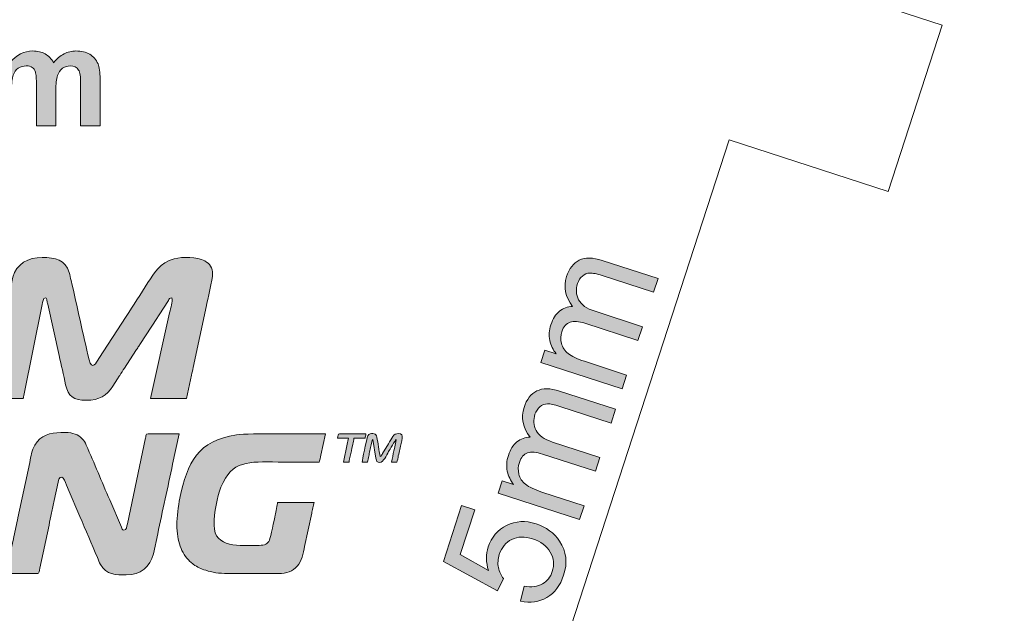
# Model space of a CAD drawing. Header units: millimetres. Extents: x 4 to 594, y -297 to -6.
# Tile 105 of 134: x 494 to 523, y -216 to -199. Entities that reach past the tile are written whole.
import ezdxf

# ---------------------------------------------------------------- set-up
doc = ezdxf.new("R2010")
doc.units = ezdxf.units.MM
doc.header["$MEASUREMENT"] = 0
doc.layers.add('Layer 1', color=7, linetype='Continuous', lineweight=0)

# ---------------------------------------------------------------- blocks, each defined once
blk = doc.blocks.new('Block_7')
at = {"layer": 'Layer 1', "true_color": 0x0d0a10, "transparency": 33554687}
h = blk.add_hatch(color=188, dxfattribs=at)
edge = h.paths.add_edge_path()
edge.add_spline(control_points=[(492.907, -209.912), (493.129, -209.912), (493.739, -209.923), (493.945, -209.914), (494.013, -209.91), (493.995, -209.891), (494.007, -209.825), (494.007, -209.825), (494.558, -207.103), (494.558, -207.103), (494.571, -207.039), (494.589, -206.899), (494.656, -206.899), (494.693, -206.899), (494.696, -206.943), (494.704, -206.981), (494.712, -207.022), (494.716, -207.048), (494.725, -207.089), (494.725, -207.089), (495.069, -208.624), (495.069, -208.624), (495.131, -208.913), (495.203, -209.204), (495.262, -209.501), (495.33, -209.846), (495.514, -209.966), (495.876, -209.966), (496.271, -209.966), (496.479, -209.823), (496.676, -209.545), (496.676, -209.545), (496.813, -209.326), (496.813, -209.326), (496.836, -209.286), (496.857, -209.256), (496.881, -209.221), (496.928, -209.15), (496.974, -209.076), (497.021, -209.005), (497.021, -209.005), (497.365, -208.474), (497.365, -208.474), (497.389, -208.437), (497.409, -208.407), (497.434, -208.37), (497.459, -208.332), (497.475, -208.303), (497.501, -208.264), (497.501, -208.264), (497.986, -207.518), (497.986, -207.518), (498.01, -207.477), (498.028, -207.452), (498.054, -207.413), (498.054, -207.413), (498.332, -206.979), (498.332, -206.979), (498.358, -206.937), (498.373, -206.901), (498.436, -206.899), (498.468, -207.035), (498.408, -207.173), (498.37, -207.352), (498.37, -207.352), (497.799, -209.912), (497.799, -209.912), (497.799, -209.912), (498.879, -209.912), (498.879, -209.912), (498.879, -209.912), (499.025, -209.217), (499.025, -209.217), (499.044, -209.133), (499.057, -209.065), (499.074, -208.984), (499.074, -208.984), (499.47, -207.134), (499.47, -207.134), (499.496, -207.014), (499.656, -206.3), (499.656, -206.197), (499.656, -205.998), (499.574, -205.878), (499.419, -205.797), (499.174, -205.671), (498.778, -205.66), (498.503, -205.735), (498.064, -205.855), (497.93, -206.136), (497.723, -206.446), (497.504, -206.774), (497.285, -207.138), (497.067, -207.463), (497.067, -207.463), (496.256, -208.716), (496.256, -208.716), (496.175, -208.843), (496.046, -209.086), (495.965, -208.755), (495.777, -207.983), (495.608, -207.157), (495.425, -206.379), (495.406, -206.298), (495.392, -206.214), (495.37, -206.142), (495.258, -205.773), (494.955, -205.69), (494.559, -205.69), (494.147, -205.69), (493.789, -205.884), (493.684, -206.283), (493.684, -206.283), (493.425, -207.493), (493.425, -207.493), (493.377, -207.693), (493.343, -207.898), (493.295, -208.098), (493.272, -208.196), (493.251, -208.304), (493.232, -208.401), (493.211, -208.503), (493.187, -208.604), (493.167, -208.704), (493.167, -208.704), (492.907, -209.912), (492.907, -209.912)], knot_values=[0, 0, 0, 0, 1, 1, 1, 2, 2, 2, 3, 3, 3, 4, 4, 4, 5, 5, 5, 6, 6, 6, 7, 7, 7, 8, 8, 8, 9, 9, 9, 10, 10, 10, 11, 11, 11, 12, 12, 12, 13, 13, 13, 14, 14, 14, 15, 15, 15, 16, 16, 16, 17, 17, 17, 18, 18, 18, 19, 19, 19, 20, 20, 20, 21, 21, 21, 22, 22, 22, 23, 23, 23, 24, 24, 24, 25, 25, 25, 26, 26, 26, 27, 27, 27, 28, 28, 28, 29, 29, 29, 30, 30, 30, 31, 31, 31, 32, 32, 32, 33, 33, 33, 34, 34, 34, 35, 35, 35, 36, 36, 36, 37, 37, 37, 38, 38, 38, 39, 39, 39, 40, 40, 40, 41, 41, 41, 42, 42, 42, 42], degree=3, periodic=0)
h = blk.add_hatch(color=188, dxfattribs=at)
edge = h.paths.add_edge_path()
edge.add_spline(control_points=[(493.49, -215.15), (493.49, -215.15), (494.429, -215.15), (494.429, -215.15), (494.472, -215.15), (494.471, -215.078), (494.49, -214.994), (494.49, -214.994), (494.765, -213.704), (494.765, -213.704), (494.789, -213.583), (494.818, -213.463), (494.842, -213.339), (494.866, -213.219), (494.893, -213.091), (494.922, -212.964), (494.922, -212.964), (495.04, -212.413), (495.04, -212.413), (495.048, -212.377), (495.049, -212.357), (495.063, -212.328), (495.167, -212.114), (495.293, -212.515), (495.341, -212.629), (495.341, -212.629), (495.689, -213.447), (495.689, -213.447), (495.864, -213.84), (496.038, -214.278), (496.212, -214.675), (496.24, -214.74), (496.267, -214.813), (496.301, -214.877), (496.473, -215.196), (496.768, -215.193), (497.075, -215.193), (497.5, -215.193), (497.793, -214.95), (497.888, -214.559), (497.888, -214.559), (498.014, -213.961), (498.014, -213.961), (498.153, -213.27), (498.32, -212.569), (498.459, -211.879), (498.459, -211.879), (498.652, -210.971), (498.652, -210.971), (498.598, -210.971), (497.703, -210.957), (497.679, -210.981), (497.666, -210.993), (497.654, -211.075), (497.65, -211.092), (497.65, -211.092), (497.107, -213.659), (497.107, -213.659), (497.089, -213.745), (497.082, -213.854), (497, -213.854), (496.957, -213.854), (496.941, -213.8), (496.927, -213.765), (496.927, -213.765), (496.578, -212.947), (496.578, -212.947), (496.341, -212.407), (496.118, -211.849), (495.88, -211.313), (495.837, -211.215), (495.821, -211.179), (495.75, -211.108), (495.688, -211.046), (495.633, -211.012), (495.543, -210.98), (495.463, -210.951), (495.372, -210.928), (495.261, -210.927), (495.261, -210.927), (495.121, -210.927), (495.121, -210.927), (494.789, -210.944), (494.529, -210.997), (494.338, -211.311), (494.25, -211.456), (494.229, -211.64), (494.187, -211.83), (494.187, -211.83), (493.834, -213.486), (493.834, -213.486), (493.798, -213.669), (493.754, -213.856), (493.717, -214.039), (493.698, -214.134), (493.49, -215.061), (493.49, -215.15)], knot_values=[0, 0, 0, 0, 1, 1, 1, 2, 2, 2, 3, 3, 3, 4, 4, 4, 5, 5, 5, 6, 6, 6, 7, 7, 7, 8, 8, 8, 9, 9, 9, 10, 10, 10, 11, 11, 11, 12, 12, 12, 13, 13, 13, 14, 14, 14, 15, 15, 15, 16, 16, 16, 17, 17, 17, 18, 18, 18, 19, 19, 19, 20, 20, 20, 21, 21, 21, 22, 22, 22, 23, 23, 23, 24, 24, 24, 25, 25, 25, 26, 26, 26, 27, 27, 27, 28, 28, 28, 29, 29, 29, 30, 30, 30, 31, 31, 31, 32, 32, 32, 32], degree=3, periodic=0)
h = blk.add_hatch(color=188, dxfattribs=at)
edge = h.paths.add_edge_path()
edge.add_spline(control_points=[(498.587, -213.703), (498.587, -213.805), (498.599, -213.945), (498.615, -214.043), (498.633, -214.159), (498.654, -214.237), (498.688, -214.336), (498.745, -214.504), (498.85, -214.672), (498.979, -214.791), (499, -214.811), (499.005, -214.811), (499.027, -214.829), (499.051, -214.85), (499.05, -214.854), (499.079, -214.874), (499.214, -214.967), (499.296, -215.003), (499.45, -215.054), (499.632, -215.115), (499.855, -215.15), (500.099, -215.15), (500.099, -215.15), (501.622, -215.15), (501.622, -215.15), (501.871, -215.15), (502.039, -215.084), (502.192, -214.921), (502.315, -214.789), (502.367, -214.545), (502.407, -214.337), (502.407, -214.337), (502.618, -213.349), (502.618, -213.349), (502.628, -213.298), (502.641, -213.248), (502.652, -213.189), (502.662, -213.139), (502.674, -213.058), (502.691, -213.023), (502.691, -213.023), (501.6, -213.023), (501.6, -213.023), (501.6, -213.077), (501.541, -213.324), (501.526, -213.402), (501.501, -213.524), (501.389, -214.071), (501.355, -214.149), (501.305, -214.265), (501.21, -214.308), (501.049, -214.308), (500.48, -214.308), (499.7, -214.401), (499.7, -213.703), (499.7, -213.317), (499.784, -212.872), (499.905, -212.569), (500.233, -211.747), (500.722, -211.813), (501.611, -211.813), (502.021, -211.813), (502.432, -211.813), (502.842, -211.813), (502.859, -211.779), (502.88, -211.664), (502.89, -211.612), (502.89, -211.612), (503.026, -210.971), (503.026, -210.971), (502.556, -210.971), (500.756, -210.947), (500.368, -211.002), (499.226, -211.164), (498.891, -211.832), (498.678, -212.897), (498.631, -213.133), (498.587, -213.453), (498.587, -213.703)], knot_values=[0, 0, 0, 0, 1, 1, 1, 2, 2, 2, 3, 3, 3, 4, 4, 4, 5, 5, 5, 6, 6, 6, 7, 7, 7, 8, 8, 8, 9, 9, 9, 10, 10, 10, 11, 11, 11, 12, 12, 12, 13, 13, 13, 14, 14, 14, 15, 15, 15, 16, 16, 16, 17, 17, 17, 18, 18, 18, 19, 19, 19, 20, 20, 20, 21, 21, 21, 22, 22, 22, 23, 23, 23, 24, 24, 24, 25, 25, 25, 26, 26, 26, 26], degree=3, periodic=0)
h = blk.add_hatch(color=188, dxfattribs=at)
edge = h.paths.add_edge_path()
edge.add_spline(control_points=[(503.393, -211.1), (503.393, -211.1), (503.717, -211.1), (503.717, -211.1), (503.712, -211.158), (503.692, -211.217), (503.68, -211.279), (503.68, -211.279), (503.566, -211.813), (503.566, -211.813), (503.566, -211.813), (503.739, -211.813), (503.739, -211.813), (503.739, -211.754), (503.827, -211.373), (503.846, -211.283), (503.857, -211.225), (503.879, -211.164), (503.879, -211.1), (503.879, -211.1), (504.214, -211.1), (504.214, -211.1), (504.218, -211.054), (504.234, -211.02), (504.235, -210.971), (504.235, -210.971), (503.447, -210.971), (503.447, -210.971), (503.404, -210.971), (503.41, -211.027), (503.393, -211.1)], knot_values=[0, 0, 0, 0, 1, 1, 1, 2, 2, 2, 3, 3, 3, 4, 4, 4, 5, 5, 5, 6, 6, 6, 7, 7, 7, 8, 8, 8, 9, 9, 9, 10, 10, 10, 10], degree=3, periodic=0)
h = blk.add_hatch(color=188, dxfattribs=at)
edge = h.paths.add_edge_path()
edge.add_spline(control_points=[(504.127, -211.813), (504.127, -211.813), (504.289, -211.813), (504.289, -211.813), (504.293, -211.764), (504.312, -211.692), (504.323, -211.641), (504.334, -211.585), (504.346, -211.535), (504.359, -211.472), (504.371, -211.411), (504.384, -211.354), (504.395, -211.303), (504.41, -211.23), (504.409, -211.167), (504.441, -211.143), (504.441, -211.143), (504.538, -211.694), (504.538, -211.694), (504.554, -211.795), (504.566, -211.824), (504.657, -211.824), (504.76, -211.824), (504.848, -211.618), (504.918, -211.502), (504.951, -211.446), (505.111, -211.167), (505.143, -211.143), (505.143, -211.199), (505.09, -211.413), (505.076, -211.476), (505.05, -211.584), (505.028, -211.702), (505.002, -211.813), (505.002, -211.813), (505.164, -211.813), (505.164, -211.813), (505.179, -211.781), (505.199, -211.675), (505.208, -211.63), (505.222, -211.565), (505.237, -211.5), (505.25, -211.434), (505.299, -211.186), (505.404, -210.96), (505.218, -210.96), (505.059, -210.96), (505.015, -211.098), (504.912, -211.27), (504.912, -211.27), (504.738, -211.56), (504.738, -211.56), (504.718, -211.593), (504.705, -211.637), (504.667, -211.651), (504.626, -211.473), (504.601, -211.232), (504.566, -211.072), (504.56, -211.045), (504.55, -211.012), (504.535, -210.995), (504.502, -210.958), (504.321, -210.905), (504.276, -211.087), (504.253, -211.182), (504.127, -211.753), (504.127, -211.813)], knot_values=[0, 0, 0, 0, 1, 1, 1, 2, 2, 2, 3, 3, 3, 4, 4, 4, 5, 5, 5, 6, 6, 6, 7, 7, 7, 8, 8, 8, 9, 9, 9, 10, 10, 10, 11, 11, 11, 12, 12, 12, 13, 13, 13, 14, 14, 14, 15, 15, 15, 16, 16, 16, 17, 17, 17, 18, 18, 18, 19, 19, 19, 20, 20, 20, 21, 21, 21, 22, 22, 22, 22], degree=3, periodic=0)
at = {"layer": 'Layer 1'}
for points, knots in [([(492.907, -209.912), (493.129, -209.912), (493.739, -209.923), (493.945, -209.914), (494.013, -209.91), (493.995, -209.891), (494.007, -209.825), (494.007, -209.825), (494.558, -207.103), (494.558, -207.103), (494.571, -207.039), (494.589, -206.899), (494.656, -206.899), (494.693, -206.899), (494.696, -206.943), (494.704, -206.981), (494.712, -207.022), (494.716, -207.048), (494.725, -207.089), (494.725, -207.089), (495.069, -208.624), (495.069, -208.624), (495.131, -208.913), (495.203, -209.204), (495.262, -209.501), (495.33, -209.846), (495.514, -209.966), (495.876, -209.966), (496.271, -209.966), (496.479, -209.823), (496.676, -209.545), (496.676, -209.545), (496.813, -209.326), (496.813, -209.326), (496.836, -209.286), (496.857, -209.256), (496.881, -209.221), (496.928, -209.15), (496.974, -209.076), (497.021, -209.005), (497.021, -209.005), (497.365, -208.474), (497.365, -208.474), (497.389, -208.437), (497.409, -208.407), (497.434, -208.37), (497.459, -208.332), (497.475, -208.303), (497.501, -208.264), (497.501, -208.264), (497.986, -207.518), (497.986, -207.518), (498.01, -207.477), (498.028, -207.452), (498.054, -207.413), (498.054, -207.413), (498.332, -206.979), (498.332, -206.979), (498.358, -206.937), (498.373, -206.901), (498.436, -206.899), (498.468, -207.035), (498.408, -207.173), (498.37, -207.352), (498.37, -207.352), (497.799, -209.912), (497.799, -209.912), (497.799, -209.912), (498.879, -209.912), (498.879, -209.912), (498.879, -209.912), (499.025, -209.217), (499.025, -209.217), (499.044, -209.133), (499.057, -209.065), (499.074, -208.984), (499.074, -208.984), (499.47, -207.134), (499.47, -207.134), (499.496, -207.014), (499.656, -206.3), (499.656, -206.197), (499.656, -205.998), (499.574, -205.878), (499.419, -205.797), (499.174, -205.671), (498.778, -205.66), (498.503, -205.735), (498.064, -205.855), (497.93, -206.136), (497.723, -206.446), (497.504, -206.774), (497.285, -207.138), (497.067, -207.463), (497.067, -207.463), (496.256, -208.716), (496.256, -208.716), (496.175, -208.843), (496.046, -209.086), (495.965, -208.755), (495.777, -207.983), (495.608, -207.157), (495.425, -206.379), (495.406, -206.298), (495.392, -206.214), (495.37, -206.142), (495.258, -205.773), (494.955, -205.69), (494.559, -205.69), (494.147, -205.69), (493.789, -205.884), (493.684, -206.283), (493.684, -206.283), (493.425, -207.493), (493.425, -207.493), (493.377, -207.693), (493.343, -207.898), (493.295, -208.098), (493.272, -208.196), (493.251, -208.304), (493.232, -208.401), (493.211, -208.503), (493.187, -208.604), (493.167, -208.704), (493.167, -208.704), (492.907, -209.912), (492.907, -209.912)], [0, 0, 0, 0, 1, 1, 1, 2, 2, 2, 3, 3, 3, 4, 4, 4, 5, 5, 5, 6, 6, 6, 7, 7, 7, 8, 8, 8, 9, 9, 9, 10, 10, 10, 11, 11, 11, 12, 12, 12, 13, 13, 13, 14, 14, 14, 15, 15, 15, 16, 16, 16, 17, 17, 17, 18, 18, 18, 19, 19, 19, 20, 20, 20, 21, 21, 21, 22, 22, 22, 23, 23, 23, 24, 24, 24, 25, 25, 25, 26, 26, 26, 27, 27, 27, 28, 28, 28, 29, 29, 29, 30, 30, 30, 31, 31, 31, 32, 32, 32, 33, 33, 33, 34, 34, 34, 35, 35, 35, 36, 36, 36, 37, 37, 37, 38, 38, 38, 39, 39, 39, 40, 40, 40, 41, 41, 41, 42, 42, 42, 42]), ([(493.49, -215.15), (493.49, -215.15), (494.429, -215.15), (494.429, -215.15), (494.472, -215.15), (494.471, -215.078), (494.49, -214.994), (494.49, -214.994), (494.765, -213.704), (494.765, -213.704), (494.789, -213.583), (494.818, -213.463), (494.842, -213.339), (494.866, -213.219), (494.893, -213.091), (494.922, -212.964), (494.922, -212.964), (495.04, -212.413), (495.04, -212.413), (495.048, -212.377), (495.049, -212.357), (495.063, -212.328), (495.167, -212.114), (495.293, -212.515), (495.341, -212.629), (495.341, -212.629), (495.689, -213.447), (495.689, -213.447), (495.864, -213.84), (496.038, -214.278), (496.212, -214.675), (496.24, -214.74), (496.267, -214.813), (496.301, -214.877), (496.473, -215.196), (496.768, -215.193), (497.075, -215.193), (497.5, -215.193), (497.793, -214.95), (497.888, -214.559), (497.888, -214.559), (498.014, -213.961), (498.014, -213.961), (498.153, -213.27), (498.32, -212.569), (498.459, -211.879), (498.459, -211.879), (498.652, -210.971), (498.652, -210.971), (498.598, -210.971), (497.703, -210.957), (497.679, -210.981), (497.666, -210.993), (497.654, -211.075), (497.65, -211.092), (497.65, -211.092), (497.107, -213.659), (497.107, -213.659), (497.089, -213.745), (497.082, -213.854), (497, -213.854), (496.957, -213.854), (496.941, -213.8), (496.927, -213.765), (496.927, -213.765), (496.578, -212.947), (496.578, -212.947), (496.341, -212.407), (496.118, -211.849), (495.88, -211.313), (495.837, -211.215), (495.821, -211.179), (495.75, -211.108), (495.688, -211.046), (495.633, -211.012), (495.543, -210.98), (495.463, -210.951), (495.372, -210.928), (495.261, -210.927), (495.261, -210.927), (495.121, -210.927), (495.121, -210.927), (494.789, -210.944), (494.529, -210.997), (494.338, -211.311), (494.25, -211.456), (494.229, -211.64), (494.187, -211.83), (494.187, -211.83), (493.834, -213.486), (493.834, -213.486), (493.798, -213.669), (493.754, -213.856), (493.717, -214.039), (493.698, -214.134), (493.49, -215.061), (493.49, -215.15)], [0, 0, 0, 0, 1, 1, 1, 2, 2, 2, 3, 3, 3, 4, 4, 4, 5, 5, 5, 6, 6, 6, 7, 7, 7, 8, 8, 8, 9, 9, 9, 10, 10, 10, 11, 11, 11, 12, 12, 12, 13, 13, 13, 14, 14, 14, 15, 15, 15, 16, 16, 16, 17, 17, 17, 18, 18, 18, 19, 19, 19, 20, 20, 20, 21, 21, 21, 22, 22, 22, 23, 23, 23, 24, 24, 24, 25, 25, 25, 26, 26, 26, 27, 27, 27, 28, 28, 28, 29, 29, 29, 30, 30, 30, 31, 31, 31, 32, 32, 32, 32]), ([(498.587, -213.703), (498.587, -213.805), (498.599, -213.945), (498.615, -214.043), (498.633, -214.159), (498.654, -214.237), (498.688, -214.336), (498.745, -214.504), (498.85, -214.672), (498.979, -214.791), (499, -214.811), (499.005, -214.811), (499.027, -214.829), (499.051, -214.85), (499.05, -214.854), (499.079, -214.874), (499.214, -214.967), (499.296, -215.003), (499.45, -215.054), (499.632, -215.115), (499.855, -215.15), (500.099, -215.15), (500.099, -215.15), (501.622, -215.15), (501.622, -215.15), (501.871, -215.15), (502.039, -215.084), (502.192, -214.921), (502.315, -214.789), (502.367, -214.545), (502.407, -214.337), (502.407, -214.337), (502.618, -213.349), (502.618, -213.349), (502.628, -213.298), (502.641, -213.248), (502.652, -213.189), (502.662, -213.139), (502.674, -213.058), (502.691, -213.023), (502.691, -213.023), (501.6, -213.023), (501.6, -213.023), (501.6, -213.077), (501.541, -213.324), (501.526, -213.402), (501.501, -213.524), (501.389, -214.071), (501.355, -214.149), (501.305, -214.265), (501.21, -214.308), (501.049, -214.308), (500.48, -214.308), (499.7, -214.401), (499.7, -213.703), (499.7, -213.317), (499.784, -212.872), (499.905, -212.569), (500.233, -211.747), (500.722, -211.813), (501.611, -211.813), (502.021, -211.813), (502.432, -211.813), (502.842, -211.813), (502.859, -211.779), (502.88, -211.664), (502.89, -211.612), (502.89, -211.612), (503.026, -210.971), (503.026, -210.971), (502.556, -210.971), (500.756, -210.947), (500.368, -211.002), (499.226, -211.164), (498.891, -211.832), (498.678, -212.897), (498.631, -213.133), (498.587, -213.453), (498.587, -213.703)], [0, 0, 0, 0, 1, 1, 1, 2, 2, 2, 3, 3, 3, 4, 4, 4, 5, 5, 5, 6, 6, 6, 7, 7, 7, 8, 8, 8, 9, 9, 9, 10, 10, 10, 11, 11, 11, 12, 12, 12, 13, 13, 13, 14, 14, 14, 15, 15, 15, 16, 16, 16, 17, 17, 17, 18, 18, 18, 19, 19, 19, 20, 20, 20, 21, 21, 21, 22, 22, 22, 23, 23, 23, 24, 24, 24, 25, 25, 25, 26, 26, 26, 26]), ([(503.393, -211.1), (503.393, -211.1), (503.717, -211.1), (503.717, -211.1), (503.712, -211.158), (503.692, -211.217), (503.68, -211.279), (503.68, -211.279), (503.566, -211.813), (503.566, -211.813), (503.566, -211.813), (503.739, -211.813), (503.739, -211.813), (503.739, -211.754), (503.827, -211.373), (503.846, -211.283), (503.857, -211.225), (503.879, -211.164), (503.879, -211.1), (503.879, -211.1), (504.214, -211.1), (504.214, -211.1), (504.218, -211.054), (504.234, -211.02), (504.235, -210.971), (504.235, -210.971), (503.447, -210.971), (503.447, -210.971), (503.404, -210.971), (503.41, -211.027), (503.393, -211.1)], [0, 0, 0, 0, 1, 1, 1, 2, 2, 2, 3, 3, 3, 4, 4, 4, 5, 5, 5, 6, 6, 6, 7, 7, 7, 8, 8, 8, 9, 9, 9, 10, 10, 10, 10]), ([(504.127, -211.813), (504.127, -211.813), (504.289, -211.813), (504.289, -211.813), (504.293, -211.764), (504.312, -211.692), (504.323, -211.641), (504.334, -211.585), (504.346, -211.535), (504.359, -211.472), (504.371, -211.411), (504.384, -211.354), (504.395, -211.303), (504.41, -211.23), (504.409, -211.167), (504.441, -211.143), (504.441, -211.143), (504.538, -211.694), (504.538, -211.694), (504.554, -211.795), (504.566, -211.824), (504.657, -211.824), (504.76, -211.824), (504.848, -211.618), (504.918, -211.502), (504.951, -211.446), (505.111, -211.167), (505.143, -211.143), (505.143, -211.199), (505.09, -211.413), (505.076, -211.476), (505.05, -211.584), (505.028, -211.702), (505.002, -211.813), (505.002, -211.813), (505.164, -211.813), (505.164, -211.813), (505.179, -211.781), (505.199, -211.675), (505.208, -211.63), (505.222, -211.565), (505.237, -211.5), (505.25, -211.434), (505.299, -211.186), (505.404, -210.96), (505.218, -210.96), (505.059, -210.96), (505.015, -211.098), (504.912, -211.27), (504.912, -211.27), (504.738, -211.56), (504.738, -211.56), (504.718, -211.593), (504.705, -211.637), (504.667, -211.651), (504.626, -211.473), (504.601, -211.232), (504.566, -211.072), (504.56, -211.045), (504.55, -211.012), (504.535, -210.995), (504.502, -210.958), (504.321, -210.905), (504.276, -211.087), (504.253, -211.182), (504.127, -211.753), (504.127, -211.813)], [0, 0, 0, 0, 1, 1, 1, 2, 2, 2, 3, 3, 3, 4, 4, 4, 5, 5, 5, 6, 6, 6, 7, 7, 7, 8, 8, 8, 9, 9, 9, 10, 10, 10, 11, 11, 11, 12, 12, 12, 13, 13, 13, 14, 14, 14, 15, 15, 15, 16, 16, 16, 17, 17, 17, 18, 18, 18, 19, 19, 19, 20, 20, 20, 21, 21, 21, 22, 22, 22, 22])]:
    blk.add_open_spline(points, degree=3, knots=knots, dxfattribs=at)
blk = doc.blocks.new('Block_6')
at = {"layer": 'Layer 1'}
blk.add_blockref('Block_7', (0, 0), dxfattribs=at)
blk = doc.blocks.new('Block_5')
at = {"layer": 'Layer 1', "true_color": 0x2c2a29, "transparency": 33554687}
h = blk.add_hatch(color=250, dxfattribs=at)
edge = h.paths.add_edge_path()
edge.add_spline(control_points=[(493.064, -199.56), (493.064, -199.56), (493.598, -199.56), (493.598, -199.56), (493.598, -199.56), (493.598, -199.86), (493.598, -199.86), (493.789, -199.629), (494.017, -199.513), (494.281, -199.513), (494.422, -199.513), (494.544, -199.542), (494.647, -199.6), (494.751, -199.658), (494.835, -199.746), (494.901, -199.863), (494.998, -199.746), (495.102, -199.658), (495.213, -199.6), (495.325, -199.542), (495.444, -199.513), (495.571, -199.513), (495.732, -199.513), (495.868, -199.546), (495.98, -199.611), (496.092, -199.677), (496.175, -199.773), (496.23, -199.9), (496.27, -199.993), (496.29, -200.145), (496.29, -200.354), (496.29, -200.354), (496.29, -201.757), (496.29, -201.757), (496.29, -201.757), (495.71, -201.757), (495.71, -201.757), (495.71, -201.757), (495.71, -200.503), (495.71, -200.503), (495.71, -200.285), (495.69, -200.145), (495.65, -200.082), (495.597, -200), (495.513, -199.958), (495.402, -199.958), (495.321, -199.958), (495.244, -199.983), (495.172, -200.032), (495.101, -200.082), (495.048, -200.155), (495.017, -200.25), (494.985, -200.346), (494.969, -200.497), (494.969, -200.704), (494.969, -200.704), (494.969, -201.757), (494.969, -201.757), (494.969, -201.757), (494.389, -201.757), (494.389, -201.757), (494.389, -201.757), (494.389, -200.555), (494.389, -200.555), (494.389, -200.342), (494.379, -200.203), (494.358, -200.142), (494.338, -200.08), (494.306, -200.033), (494.262, -200.003), (494.219, -199.973), (494.16, -199.958), (494.086, -199.958), (493.996, -199.958), (493.916, -199.982), (493.845, -200.03), (493.773, -200.079), (493.722, -200.148), (493.691, -200.239), (493.66, -200.33), (493.644, -200.481), (493.644, -200.691), (493.644, -200.691), (493.644, -201.757), (493.644, -201.757), (493.644, -201.757), (493.064, -201.757), (493.064, -201.757), (493.064, -201.757), (493.064, -199.56), (493.064, -199.56)], knot_values=[0, 0, 0, 0, 1, 1, 1, 2, 2, 2, 3, 3, 3, 4, 4, 4, 5, 5, 5, 6, 6, 6, 7, 7, 7, 8, 8, 8, 9, 9, 9, 10, 10, 10, 11, 11, 11, 12, 12, 12, 13, 13, 13, 14, 14, 14, 15, 15, 15, 16, 16, 16, 17, 17, 17, 18, 18, 18, 19, 19, 19, 20, 20, 20, 21, 21, 21, 22, 22, 22, 23, 23, 23, 24, 24, 24, 25, 25, 25, 26, 26, 26, 27, 27, 27, 28, 28, 28, 29, 29, 29, 30, 30, 30, 30], degree=3, periodic=0)
at = {"layer": 'Layer 1', "true_color": 0x010101, "transparency": 33554687}
h = blk.add_hatch(color=18, dxfattribs=at)
edge = h.paths.add_edge_path()
edge.add_spline(control_points=[(511.9, -209.623), (511.9, -209.623), (509.464, -208.831), (509.464, -208.831), (509.464, -208.831), (509.584, -208.462), (509.584, -208.462), (509.584, -208.462), (509.926, -208.573), (509.926, -208.573), (509.832, -208.458), (509.769, -208.325), (509.737, -208.175), (509.706, -208.024), (509.717, -207.868), (509.77, -207.706), (509.828, -207.526), (509.914, -207.39), (510.026, -207.298), (510.138, -207.208), (510.269, -207.16), (510.42, -207.157), (510.198, -206.871), (510.137, -206.575), (510.237, -206.265), (510.316, -206.024), (510.443, -205.86), (510.619, -205.774), (510.795, -205.687), (511.022, -205.689), (511.301, -205.78), (511.301, -205.78), (512.972, -206.323), (512.972, -206.323), (512.972, -206.323), (512.839, -206.733), (512.839, -206.733), (512.839, -206.733), (511.305, -206.235), (511.305, -206.235), (511.139, -206.181), (511.017, -206.156), (510.935, -206.159), (510.854, -206.162), (510.78, -206.191), (510.712, -206.247), (510.645, -206.303), (510.596, -206.379), (510.566, -206.474), (510.51, -206.645), (510.52, -206.805), (510.598, -206.956), (510.675, -207.106), (510.839, -207.222), (511.089, -207.303), (511.089, -207.303), (512.504, -207.763), (512.504, -207.763), (512.504, -207.763), (512.37, -208.176), (512.37, -208.176), (512.37, -208.176), (510.788, -207.661), (510.788, -207.661), (510.604, -207.602), (510.456, -207.591), (510.342, -207.628), (510.229, -207.666), (510.147, -207.761), (510.097, -207.914), (510.059, -208.03), (510.055, -208.147), (510.084, -208.266), (510.114, -208.384), (510.179, -208.485), (510.283, -208.568), (510.386, -208.65), (510.549, -208.727), (510.77, -208.8), (510.77, -208.8), (512.034, -209.21), (512.034, -209.21), (512.034, -209.21), (511.9, -209.623), (511.9, -209.623)], knot_values=[0, 0, 0, 0, 1, 1, 1, 2, 2, 2, 3, 3, 3, 4, 4, 4, 5, 5, 5, 6, 6, 6, 7, 7, 7, 8, 8, 8, 9, 9, 9, 10, 10, 10, 11, 11, 11, 12, 12, 12, 13, 13, 13, 14, 14, 14, 15, 15, 15, 16, 16, 16, 17, 17, 17, 18, 18, 18, 19, 19, 19, 20, 20, 20, 21, 21, 21, 22, 22, 22, 23, 23, 23, 24, 24, 24, 25, 25, 25, 26, 26, 26, 27, 27, 27, 28, 28, 28, 28], degree=3, periodic=0)
h = blk.add_hatch(color=18, dxfattribs=at)
edge = h.paths.add_edge_path()
edge.add_spline(control_points=[(510.629, -213.536), (510.629, -213.536), (508.193, -212.744), (508.193, -212.744), (508.193, -212.744), (508.313, -212.375), (508.313, -212.375), (508.313, -212.375), (508.655, -212.486), (508.655, -212.486), (508.561, -212.371), (508.497, -212.237), (508.466, -212.088), (508.435, -211.937), (508.446, -211.781), (508.498, -211.619), (508.557, -211.438), (508.642, -211.302), (508.754, -211.211), (508.867, -211.121), (508.998, -211.073), (509.148, -211.07), (508.926, -210.784), (508.865, -210.488), (508.966, -210.178), (509.045, -209.937), (509.172, -209.773), (509.348, -209.687), (509.524, -209.599), (509.751, -209.602), (510.029, -209.692), (510.029, -209.692), (511.701, -210.236), (511.701, -210.236), (511.701, -210.236), (511.568, -210.646), (511.568, -210.646), (511.568, -210.646), (510.033, -210.148), (510.033, -210.148), (509.868, -210.093), (509.745, -210.069), (509.664, -210.072), (509.582, -210.074), (509.508, -210.104), (509.441, -210.16), (509.374, -210.216), (509.325, -210.292), (509.294, -210.386), (509.238, -210.558), (509.249, -210.718), (509.326, -210.869), (509.404, -211.018), (509.568, -211.134), (509.818, -211.216), (509.818, -211.216), (511.233, -211.675), (511.233, -211.675), (511.233, -211.675), (511.099, -212.088), (511.099, -212.088), (511.099, -212.088), (509.516, -211.574), (509.516, -211.574), (509.333, -211.515), (509.185, -211.503), (509.071, -211.541), (508.958, -211.578), (508.876, -211.674), (508.826, -211.827), (508.788, -211.943), (508.784, -212.06), (508.813, -212.178), (508.842, -212.297), (508.908, -212.397), (509.012, -212.48), (509.115, -212.563), (509.278, -212.64), (509.499, -212.712), (509.499, -212.712), (510.763, -213.122), (510.763, -213.122), (510.763, -213.122), (510.629, -213.536), (510.629, -213.536)], knot_values=[0, 0, 0, 0, 1, 1, 1, 2, 2, 2, 3, 3, 3, 4, 4, 4, 5, 5, 5, 6, 6, 6, 7, 7, 7, 8, 8, 8, 9, 9, 9, 10, 10, 10, 11, 11, 11, 12, 12, 12, 13, 13, 13, 14, 14, 14, 15, 15, 15, 16, 16, 16, 17, 17, 17, 18, 18, 18, 19, 19, 19, 20, 20, 20, 21, 21, 21, 22, 22, 22, 23, 23, 23, 24, 24, 24, 25, 25, 25, 26, 26, 26, 27, 27, 27, 28, 28, 28, 28], degree=3, periodic=0)
h = blk.add_hatch(color=18, dxfattribs=at)
edge = h.paths.add_edge_path()
edge.add_spline(control_points=[(508.862, -215.977), (508.862, -215.977), (508.966, -215.531), (508.966, -215.531), (509.188, -215.568), (509.371, -215.545), (509.515, -215.462), (509.659, -215.38), (509.758, -215.256), (509.812, -215.09), (509.876, -214.892), (509.856, -214.699), (509.751, -214.513), (509.646, -214.327), (509.469, -214.194), (509.222, -214.113), (508.986, -214.037), (508.779, -214.042), (508.6, -214.13), (508.421, -214.219), (508.296, -214.369), (508.227, -214.583), (508.184, -214.717), (508.175, -214.847), (508.2, -214.973), (508.226, -215.099), (508.277, -215.209), (508.353, -215.302), (508.353, -215.302), (508.177, -215.673), (508.177, -215.673), (508.177, -215.673), (506.556, -214.786), (506.556, -214.786), (506.556, -214.786), (507.1, -213.114), (507.1, -213.114), (507.1, -213.114), (507.494, -213.242), (507.494, -213.242), (507.494, -213.242), (507.058, -214.584), (507.058, -214.584), (507.058, -214.584), (507.902, -215.059), (507.902, -215.059), (507.827, -214.811), (507.826, -214.577), (507.898, -214.355), (507.994, -214.061), (508.175, -213.846), (508.445, -213.711), (508.714, -213.575), (509.008, -213.559), (509.327, -213.663), (509.632, -213.762), (509.865, -213.936), (510.03, -214.186), (510.232, -214.489), (510.272, -214.828), (510.151, -215.2), (510.051, -215.507), (509.885, -215.728), (509.651, -215.866), (509.417, -216.004), (509.154, -216.041), (508.862, -215.977)], knot_values=[0, 0, 0, 0, 1, 1, 1, 2, 2, 2, 3, 3, 3, 4, 4, 4, 5, 5, 5, 6, 6, 6, 7, 7, 7, 8, 8, 8, 9, 9, 9, 10, 10, 10, 11, 11, 11, 12, 12, 12, 13, 13, 13, 14, 14, 14, 15, 15, 15, 16, 16, 16, 17, 17, 17, 18, 18, 18, 19, 19, 19, 20, 20, 20, 21, 21, 21, 22, 22, 22, 22], degree=3, periodic=0)
at = {"layer": 'Layer 1', "color": 240, "lineweight": 0, "true_color": 0xed2224}
blk.add_open_spline([(511.958, -195.647), (511.958, -195.647), (521.469, -198.737), (521.469, -198.737), (521.469, -198.737), (519.851, -203.717), (519.851, -203.717), (519.851, -203.717), (515.096, -202.171), (515.096, -202.171), (515.096, -202.171), (508.916, -221.193), (508.916, -221.193), (508.916, -221.193), (513.671, -222.738), (513.671, -222.738), (513.671, -222.738), (512.053, -227.717), (512.053, -227.717), (512.053, -227.717), (502.542, -224.627), (502.542, -224.627)], degree=3, knots=[0, 0, 0, 0, 1, 1, 1, 2, 2, 2, 3, 3, 3, 4, 4, 4, 5, 5, 5, 6, 6, 6, 7, 7, 7, 7], dxfattribs=at)
at = {"layer": 'Layer 1'}
for points, knots in [([(493.064, -199.56), (493.064, -199.56), (493.598, -199.56), (493.598, -199.56), (493.598, -199.56), (493.598, -199.86), (493.598, -199.86), (493.789, -199.629), (494.017, -199.513), (494.281, -199.513), (494.422, -199.513), (494.544, -199.542), (494.647, -199.6), (494.751, -199.658), (494.835, -199.746), (494.901, -199.863), (494.998, -199.746), (495.102, -199.658), (495.213, -199.6), (495.325, -199.542), (495.444, -199.513), (495.571, -199.513), (495.732, -199.513), (495.868, -199.546), (495.98, -199.611), (496.092, -199.677), (496.175, -199.773), (496.23, -199.9), (496.27, -199.993), (496.29, -200.145), (496.29, -200.354), (496.29, -200.354), (496.29, -201.757), (496.29, -201.757), (496.29, -201.757), (495.71, -201.757), (495.71, -201.757), (495.71, -201.757), (495.71, -200.503), (495.71, -200.503), (495.71, -200.285), (495.69, -200.145), (495.65, -200.082), (495.597, -200), (495.513, -199.958), (495.402, -199.958), (495.321, -199.958), (495.244, -199.983), (495.172, -200.032), (495.101, -200.082), (495.048, -200.155), (495.017, -200.25), (494.985, -200.346), (494.969, -200.497), (494.969, -200.704), (494.969, -200.704), (494.969, -201.757), (494.969, -201.757), (494.969, -201.757), (494.389, -201.757), (494.389, -201.757), (494.389, -201.757), (494.389, -200.555), (494.389, -200.555), (494.389, -200.342), (494.379, -200.203), (494.358, -200.142), (494.338, -200.08), (494.306, -200.033), (494.262, -200.003), (494.219, -199.973), (494.16, -199.958), (494.086, -199.958), (493.996, -199.958), (493.916, -199.982), (493.845, -200.03), (493.773, -200.079), (493.722, -200.148), (493.691, -200.239), (493.66, -200.33), (493.644, -200.481), (493.644, -200.691), (493.644, -200.691), (493.644, -201.757), (493.644, -201.757), (493.644, -201.757), (493.064, -201.757), (493.064, -201.757), (493.064, -201.757), (493.064, -199.56), (493.064, -199.56)], [0, 0, 0, 0, 1, 1, 1, 2, 2, 2, 3, 3, 3, 4, 4, 4, 5, 5, 5, 6, 6, 6, 7, 7, 7, 8, 8, 8, 9, 9, 9, 10, 10, 10, 11, 11, 11, 12, 12, 12, 13, 13, 13, 14, 14, 14, 15, 15, 15, 16, 16, 16, 17, 17, 17, 18, 18, 18, 19, 19, 19, 20, 20, 20, 21, 21, 21, 22, 22, 22, 23, 23, 23, 24, 24, 24, 25, 25, 25, 26, 26, 26, 27, 27, 27, 28, 28, 28, 29, 29, 29, 30, 30, 30, 30]), ([(511.9, -209.623), (511.9, -209.623), (509.464, -208.831), (509.464, -208.831), (509.464, -208.831), (509.584, -208.462), (509.584, -208.462), (509.584, -208.462), (509.926, -208.573), (509.926, -208.573), (509.832, -208.458), (509.769, -208.325), (509.737, -208.175), (509.706, -208.024), (509.717, -207.868), (509.77, -207.706), (509.828, -207.526), (509.914, -207.39), (510.026, -207.298), (510.138, -207.208), (510.269, -207.16), (510.42, -207.157), (510.198, -206.871), (510.137, -206.575), (510.237, -206.265), (510.316, -206.024), (510.443, -205.86), (510.619, -205.774), (510.795, -205.687), (511.022, -205.689), (511.301, -205.78), (511.301, -205.78), (512.972, -206.323), (512.972, -206.323), (512.972, -206.323), (512.839, -206.733), (512.839, -206.733), (512.839, -206.733), (511.305, -206.235), (511.305, -206.235), (511.139, -206.181), (511.017, -206.156), (510.935, -206.159), (510.854, -206.162), (510.78, -206.191), (510.712, -206.247), (510.645, -206.303), (510.596, -206.379), (510.566, -206.474), (510.51, -206.645), (510.52, -206.805), (510.598, -206.956), (510.675, -207.106), (510.839, -207.222), (511.089, -207.303), (511.089, -207.303), (512.504, -207.763), (512.504, -207.763), (512.504, -207.763), (512.37, -208.176), (512.37, -208.176), (512.37, -208.176), (510.788, -207.661), (510.788, -207.661), (510.604, -207.602), (510.456, -207.591), (510.342, -207.628), (510.229, -207.666), (510.147, -207.761), (510.097, -207.914), (510.059, -208.03), (510.055, -208.147), (510.084, -208.266), (510.114, -208.384), (510.179, -208.485), (510.283, -208.568), (510.386, -208.65), (510.549, -208.727), (510.77, -208.8), (510.77, -208.8), (512.034, -209.21), (512.034, -209.21), (512.034, -209.21), (511.9, -209.623), (511.9, -209.623)], [0, 0, 0, 0, 1, 1, 1, 2, 2, 2, 3, 3, 3, 4, 4, 4, 5, 5, 5, 6, 6, 6, 7, 7, 7, 8, 8, 8, 9, 9, 9, 10, 10, 10, 11, 11, 11, 12, 12, 12, 13, 13, 13, 14, 14, 14, 15, 15, 15, 16, 16, 16, 17, 17, 17, 18, 18, 18, 19, 19, 19, 20, 20, 20, 21, 21, 21, 22, 22, 22, 23, 23, 23, 24, 24, 24, 25, 25, 25, 26, 26, 26, 27, 27, 27, 28, 28, 28, 28]), ([(510.629, -213.536), (510.629, -213.536), (508.193, -212.744), (508.193, -212.744), (508.193, -212.744), (508.313, -212.375), (508.313, -212.375), (508.313, -212.375), (508.655, -212.486), (508.655, -212.486), (508.561, -212.371), (508.497, -212.237), (508.466, -212.088), (508.435, -211.937), (508.446, -211.781), (508.498, -211.619), (508.557, -211.438), (508.642, -211.302), (508.754, -211.211), (508.867, -211.121), (508.998, -211.073), (509.148, -211.07), (508.926, -210.784), (508.865, -210.488), (508.966, -210.178), (509.045, -209.937), (509.172, -209.773), (509.348, -209.687), (509.524, -209.599), (509.751, -209.602), (510.029, -209.692), (510.029, -209.692), (511.701, -210.236), (511.701, -210.236), (511.701, -210.236), (511.568, -210.646), (511.568, -210.646), (511.568, -210.646), (510.033, -210.148), (510.033, -210.148), (509.868, -210.093), (509.745, -210.069), (509.664, -210.072), (509.582, -210.074), (509.508, -210.104), (509.441, -210.16), (509.374, -210.216), (509.325, -210.292), (509.294, -210.386), (509.238, -210.558), (509.249, -210.718), (509.326, -210.869), (509.404, -211.018), (509.568, -211.134), (509.818, -211.216), (509.818, -211.216), (511.233, -211.675), (511.233, -211.675), (511.233, -211.675), (511.099, -212.088), (511.099, -212.088), (511.099, -212.088), (509.516, -211.574), (509.516, -211.574), (509.333, -211.515), (509.185, -211.503), (509.071, -211.541), (508.958, -211.578), (508.876, -211.674), (508.826, -211.827), (508.788, -211.943), (508.784, -212.06), (508.813, -212.178), (508.842, -212.297), (508.908, -212.397), (509.012, -212.48), (509.115, -212.563), (509.278, -212.64), (509.499, -212.712), (509.499, -212.712), (510.763, -213.122), (510.763, -213.122), (510.763, -213.122), (510.629, -213.536), (510.629, -213.536)], [0, 0, 0, 0, 1, 1, 1, 2, 2, 2, 3, 3, 3, 4, 4, 4, 5, 5, 5, 6, 6, 6, 7, 7, 7, 8, 8, 8, 9, 9, 9, 10, 10, 10, 11, 11, 11, 12, 12, 12, 13, 13, 13, 14, 14, 14, 15, 15, 15, 16, 16, 16, 17, 17, 17, 18, 18, 18, 19, 19, 19, 20, 20, 20, 21, 21, 21, 22, 22, 22, 23, 23, 23, 24, 24, 24, 25, 25, 25, 26, 26, 26, 27, 27, 27, 28, 28, 28, 28]), ([(508.862, -215.977), (508.862, -215.977), (508.966, -215.531), (508.966, -215.531), (509.188, -215.568), (509.371, -215.545), (509.515, -215.462), (509.659, -215.38), (509.758, -215.256), (509.812, -215.09), (509.876, -214.892), (509.856, -214.699), (509.751, -214.513), (509.646, -214.327), (509.469, -214.194), (509.222, -214.113), (508.986, -214.037), (508.779, -214.042), (508.6, -214.13), (508.421, -214.219), (508.296, -214.369), (508.227, -214.583), (508.184, -214.717), (508.175, -214.847), (508.2, -214.973), (508.226, -215.099), (508.277, -215.209), (508.353, -215.302), (508.353, -215.302), (508.177, -215.673), (508.177, -215.673), (508.177, -215.673), (506.556, -214.786), (506.556, -214.786), (506.556, -214.786), (507.1, -213.114), (507.1, -213.114), (507.1, -213.114), (507.494, -213.242), (507.494, -213.242), (507.494, -213.242), (507.058, -214.584), (507.058, -214.584), (507.058, -214.584), (507.902, -215.059), (507.902, -215.059), (507.827, -214.811), (507.826, -214.577), (507.898, -214.355), (507.994, -214.061), (508.175, -213.846), (508.445, -213.711), (508.714, -213.575), (509.008, -213.559), (509.327, -213.663), (509.632, -213.762), (509.865, -213.936), (510.03, -214.186), (510.232, -214.489), (510.272, -214.828), (510.151, -215.2), (510.051, -215.507), (509.885, -215.728), (509.651, -215.866), (509.417, -216.004), (509.154, -216.041), (508.862, -215.977)], [0, 0, 0, 0, 1, 1, 1, 2, 2, 2, 3, 3, 3, 4, 4, 4, 5, 5, 5, 6, 6, 6, 7, 7, 7, 8, 8, 8, 9, 9, 9, 10, 10, 10, 11, 11, 11, 12, 12, 12, 13, 13, 13, 14, 14, 14, 15, 15, 15, 16, 16, 16, 17, 17, 17, 18, 18, 18, 19, 19, 19, 20, 20, 20, 21, 21, 21, 22, 22, 22, 22])]:
    blk.add_open_spline(points, degree=3, knots=knots, dxfattribs=at)
blk.add_blockref('Block_6', (0, 0), dxfattribs=at)
blk = doc.blocks.new('Block_38')
at = {"layer": 'Layer 1', "color": 240, "lineweight": 0, "true_color": 0xed2224}
blk.add_open_spline([(415.13, -121.133), (415.13, -121.133), (559.107, -121.133), (559.107, -121.133), (560.763, -121.133), (562.118, -122.488), (562.118, -124.144), (562.118, -124.144), (562.118, -232.566), (562.118, -232.566), (562.118, -232.566), (532.118, -232.566), (532.118, -232.566), (532.118, -232.566), (532.118, -165.066), (532.118, -165.066), (533.499, -165.066), (534.618, -163.947), (534.618, -162.566), (534.618, -161.186), (533.499, -160.066), (532.118, -160.066), (530.738, -160.066), (529.618, -161.186), (529.618, -162.566), (529.618, -162.566), (444.618, -162.566), (444.618, -162.566), (444.618, -161.186), (443.499, -160.066), (442.118, -160.066), (440.738, -160.066), (439.618, -161.186), (439.618, -162.566), (439.618, -163.947), (440.738, -165.066), (442.118, -165.066), (442.118, -165.066), (442.118, -232.566), (442.118, -232.566), (442.118, -232.566), (412.118, -232.566), (412.118, -232.566), (412.118, -232.566), (412.118, -124.144), (412.118, -124.144), (412.118, -122.488), (413.473, -121.133), (415.13, -121.133)], degree=3, knots=[0, 0, 0, 0, 1, 1, 1, 2, 2, 2, 3, 3, 3, 4, 4, 4, 5, 5, 5, 6, 6, 6, 7, 7, 7, 8, 8, 8, 9, 9, 9, 10, 10, 10, 11, 11, 11, 12, 12, 12, 13, 13, 13, 14, 14, 14, 15, 15, 15, 16, 16, 16, 16], dxfattribs=at)
blk = doc.blocks.new('Block_0')
at = {"layer": 'Layer 1'}
for name in ['Block_38', 'Block_5']:
    blk.add_blockref(name, (0, 0), dxfattribs=at)

msp = doc.modelspace()

# ---------------------------------------------------------------- block references
at = {"layer": 'Layer 1'}
msp.add_blockref('Block_0', (0, 0), dxfattribs=at)

doc.saveas('drawing.dxf')
